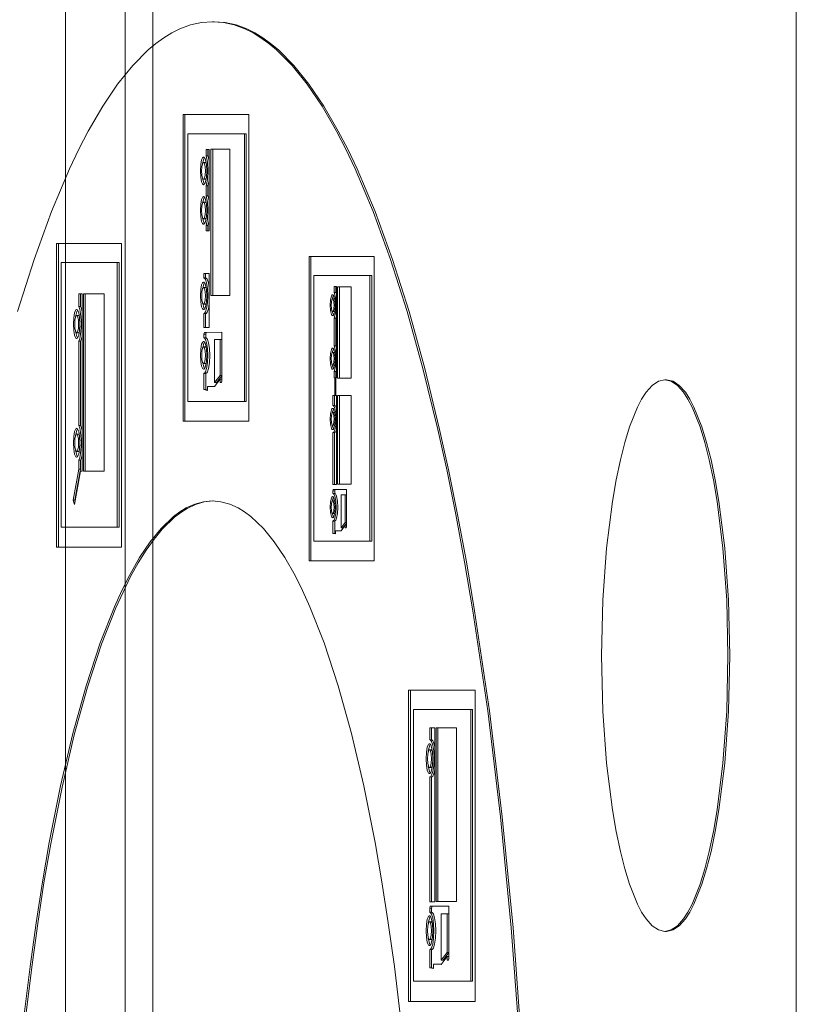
# Model space of a CAD drawing. Header units: millimetres. Extents: x 11681 to 15516, y 25095 to 29743.
# Tile 58 of 96: x 12890 to 12894, y 27878 to 27883. Entities that reach past the tile are written whole.
import ezdxf

# ---------------------------------------------------------------- set-up
doc = ezdxf.new("R2010")
doc.units = ezdxf.units.MM
doc.layers.add('00 - nowa technologia myjni_Nr_pióra__95', color=7, linetype='Continuous', lineweight=20, true_color=0x7c7c7c)
doc.layers.add('XREF', color=8, linetype='Continuous', lineweight=9)

# ---------------------------------------------------------------- blocks, each defined once
blk = doc.blocks.new('parter 2025.10.15')
at = {"layer": '00 - nowa technologia myjni_Nr_pióra__95', "color": 8, "linetype": 'Continuous', "lineweight": 5}
for p, q in [((607.8072, 2542.286), (607.8072, 2467.2695)), ((608.1322, 2542.286), (608.1322, 2467.2695)), ((608.2822, 2542.286), (608.2822, 2467.2695)), ((611.7822, 2542.286), (611.7822, 2467.2695)), ((608.6163, 2492.3738), (608.6065, 2492.3738)), ((608.8043, 2491.8694), (608.4471, 2491.8694)), ((608.4471, 2491.8694), (608.4471, 2490.2004)), ((608.4569, 2491.8694), (608.4569, 2490.2004)), ((608.8043, 2490.2004), (608.8043, 2491.8694)), ((608.4733, 2491.7647), (608.4733, 2490.3087)), ((608.7806, 2491.7647), (608.4733, 2491.7647)), ((608.7904, 2491.7647), (608.7806, 2491.7647)), ((608.7806, 2490.3087), (608.7806, 2491.7647)), ((608.7904, 2490.3087), (608.7904, 2491.7647)), ((608.5818, 2491.6786), (608.5721, 2491.6786)), ((608.5896, 2491.6786), (608.5721, 2491.6786)), ((608.5721, 2491.6786), (608.5721, 2491.6435)), ((608.5896, 2491.6786), (608.5818, 2491.6786)), ((608.5818, 2491.6786), (608.5818, 2491.6435)), ((608.5896, 2491.2361), (608.5896, 2491.6786)), ((608.7018, 2491.6811), (608.5983, 2491.6811)), ((608.5983, 2491.6811), (608.5983, 2490.8846)), ((608.6081, 2491.6811), (608.6081, 2490.8846)), ((608.7018, 2490.8846), (608.7018, 2491.6811)), ((608.5818, 2491.6435), (608.5721, 2491.6435)), ((608.5681, 2491.6072), (608.5585, 2491.6072)), ((608.5681, 2491.5175), (608.5585, 2491.5175)), ((608.5818, 2491.4818), (608.5721, 2491.4818)), ((608.5721, 2491.4818), (608.5721, 2491.4272)), ((608.5818, 2491.4818), (608.5818, 2491.4272)), ((608.5818, 2491.4272), (608.5721, 2491.4272)), ((608.5681, 2491.3921), (608.5585, 2491.3921)), ((608.5681, 2491.302), (608.5585, 2491.302)), ((608.5818, 2491.2654), (608.5721, 2491.2654)), ((608.5721, 2491.2654), (608.5721, 2491.2361)), ((608.5818, 2491.2654), (608.5818, 2491.2361)), ((608.5721, 2491.2361), (608.5896, 2491.2361)), ((608.1125, 2491.1681), (607.7589, 2491.1681)), ((607.7589, 2491.1681), (607.7589, 2489.5162)), ((607.7687, 2491.1681), (607.7687, 2489.5162)), ((608.1125, 2489.5162), (608.1125, 2491.1681)), ((609.4865, 2491.0961), (609.1324, 2491.0961)), ((609.1324, 2491.0961), (609.1324, 2489.4405)), ((609.1421, 2491.0961), (609.1421, 2489.4405)), ((609.4865, 2489.4405), (609.4865, 2491.0961)), ((607.7849, 2491.0646), (607.7849, 2489.6236)), ((608.089, 2491.0646), (607.7849, 2491.0646)), ((608.0987, 2491.0646), (608.089, 2491.0646)), ((608.089, 2489.6236), (608.089, 2491.0646)), ((608.0987, 2489.6236), (608.0987, 2491.0646)), ((608.5896, 2491.0042), (608.5603, 2491.0039)), ((608.5699, 2491.0039), (608.5603, 2491.0039)), ((608.5603, 2491.0039), (608.5603, 2490.9798)), ((608.5896, 2491.0042), (608.5699, 2491.0039)), ((608.5699, 2491.0039), (608.5699, 2490.9798)), ((608.5896, 2490.7103), (608.5896, 2491.0042)), ((609.1585, 2490.9926), (609.1585, 2489.5482)), ((609.4632, 2490.9926), (609.1585, 2490.9926)), ((609.4729, 2490.9926), (609.4632, 2490.9926)), ((609.4632, 2489.5482), (609.4632, 2490.9926)), ((609.4729, 2489.5482), (609.4729, 2490.9926)), ((608.5684, 2490.9279), (608.5586, 2490.9279)), ((608.5699, 2490.9798), (608.5603, 2490.9798)), ((609.2779, 2490.9328), (609.2682, 2490.9328)), ((609.2819, 2490.9328), (609.2682, 2490.9328)), ((609.2682, 2490.9328), (609.2682, 2490.9007)), ((609.2819, 2490.9328), (609.2779, 2490.9328)), ((609.2779, 2490.9328), (609.2779, 2490.9007)), ((609.2819, 2490.4369), (609.2819, 2490.9328)), ((609.3612, 2490.9322), (609.2874, 2490.9322)), ((609.2874, 2490.9322), (609.2874, 2490.4347)), ((609.2972, 2490.9322), (609.2972, 2490.4347)), ((609.3612, 2490.4347), (609.3612, 2490.9322)), ((607.8982, 2490.8931), (607.8795, 2490.8931)), ((607.8795, 2490.8931), (607.8795, 2490.8238)), ((607.8891, 2490.8931), (607.8891, 2490.8238)), ((607.8982, 2489.9288), (607.8982, 2490.8931)), ((608.018, 2490.8937), (607.9054, 2490.8937)), ((607.9054, 2490.8937), (607.9054, 2489.9288)), ((607.9152, 2490.8937), (607.9152, 2489.9288)), ((608.018, 2489.9288), (608.018, 2490.8937)), ((608.5983, 2490.8846), (608.7018, 2490.8846)), ((609.2779, 2490.9007), (609.2682, 2490.9007)), ((607.8891, 2490.8238), (607.8795, 2490.8238)), ((608.5684, 2490.8376), (608.5586, 2490.8376)), ((609.2701, 2490.8659), (609.2604, 2490.8659)), ((609.2701, 2490.8659), (609.2709, 2490.8656)), ((607.8781, 2490.7765), (607.8683, 2490.7765)), ((608.5699, 2490.7863), (608.5603, 2490.7863)), ((608.5603, 2490.7863), (608.5603, 2490.7103)), ((608.5699, 2490.7863), (608.5699, 2490.7103)), ((609.2701, 2490.797), (609.2604, 2490.797)), ((609.2709, 2490.7973), (609.2701, 2490.797)), ((609.2779, 2490.7613), (609.2682, 2490.7613)), ((609.2682, 2490.7613), (609.2682, 2490.6099)), ((609.2779, 2490.7613), (609.2779, 2490.6099)), ((607.8781, 2490.6822), (607.8683, 2490.6822)), ((608.5603, 2490.7103), (608.5896, 2490.7103)), ((608.5608, 2490.6743), (608.5629, 2490.6838)), ((608.5704, 2490.6743), (608.5608, 2490.6743)), ((608.5608, 2490.6539), (608.5608, 2490.6743)), ((608.5629, 2490.6838), (608.6578, 2490.6847)), ((608.5725, 2490.6838), (608.5629, 2490.6838)), ((608.5704, 2490.6743), (608.5725, 2490.6838)), ((608.5704, 2490.6539), (608.5704, 2490.6743)), ((608.5725, 2490.6838), (608.6578, 2490.6847)), ((608.6578, 2490.6847), (608.6578, 2490.4195)), ((607.8891, 2490.6355), (607.8795, 2490.6355)), ((607.8795, 2490.6355), (607.8795, 2490.5986)), ((607.8891, 2490.6355), (607.8891, 2490.5986)), ((608.5704, 2490.6539), (608.5608, 2490.6539)), ((608.6187, 2490.4103), (608.6187, 2490.645)), ((608.6187, 2490.645), (608.6487, 2490.645)), ((608.6584, 2490.645), (608.6487, 2490.645)), ((608.6487, 2490.645), (608.6487, 2490.4485)), ((609.2779, 2490.6099), (609.2682, 2490.6099)), ((607.8795, 2490.5986), (607.8795, 2490.4103)), ((607.8891, 2490.5986), (607.8891, 2490.4103)), ((608.5684, 2490.6044), (608.5586, 2490.6044)), ((609.2701, 2490.5751), (609.2604, 2490.5751)), ((609.2701, 2490.5751), (609.2709, 2490.5751)), ((608.5684, 2490.5147), (608.5586, 2490.5147)), ((609.2701, 2490.5061), (609.2604, 2490.5061)), ((609.2709, 2490.5065), (609.2701, 2490.5061)), ((608.5704, 2490.461), (608.5608, 2490.461)), ((608.5608, 2490.3725), (608.5608, 2490.461)), ((608.5704, 2490.3725), (608.5704, 2490.461)), ((608.6487, 2490.4485), (608.6187, 2490.4103)), ((608.6578, 2490.4476), (608.6284, 2490.4103)), ((608.6584, 2490.4485), (608.6487, 2490.4485)), ((609.2779, 2490.4704), (609.2682, 2490.4704)), ((609.2682, 2490.4704), (609.2682, 2490.4369)), ((609.2779, 2490.4704), (609.2779, 2490.4369)), ((607.8795, 2490.4103), (607.8795, 2490.1772)), ((607.8891, 2490.4103), (607.8891, 2490.1772)), ((608.6487, 2490.4292), (608.6187, 2490.389)), ((608.6284, 2490.4103), (608.6187, 2490.4103)), ((608.6584, 2490.4292), (608.6487, 2490.4292)), ((608.6487, 2490.4103), (608.6487, 2490.4292)), ((608.6557, 2490.4103), (608.6487, 2490.4103)), ((608.6578, 2490.4195), (608.6557, 2490.4103)), ((609.2682, 2490.4369), (609.2717, 2490.4369)), ((609.2781, 2490.4369), (609.2717, 2490.4369)), ((609.2717, 2490.4369), (609.2717, 2490.3401)), ((609.2781, 2490.3404), (609.2781, 2490.4369)), ((609.2781, 2490.4369), (609.2819, 2490.4369)), ((609.2874, 2490.4347), (609.3612, 2490.4347)), ((611.0766, 2490.425), (611.067, 2490.425)), ((608.5704, 2490.3725), (608.5608, 2490.3725)), ((608.5795, 2490.3676), (608.5608, 2490.3725)), ((608.5795, 2490.37), (608.5704, 2490.3725)), ((608.5893, 2490.3896), (608.5795, 2490.3896)), ((608.5795, 2490.3896), (608.5795, 2490.3676)), ((608.6187, 2490.389), (608.5795, 2490.3896)), ((608.6187, 2490.3893), (608.5893, 2490.3896)), ((609.2717, 2490.3401), (609.2618, 2490.3401)), ((609.2715, 2490.3401), (609.2618, 2490.3401)), ((609.2618, 2490.3401), (609.2618, 2490.2855)), ((609.2814, 2490.3401), (609.2715, 2490.3401)), ((609.2715, 2490.3401), (609.2715, 2490.2855)), ((609.2814, 2490.3401), (609.2717, 2490.3401)), ((609.2822, 2490.3404), (609.2781, 2490.3404)), ((609.2822, 2490.3404), (609.2781, 2490.3404)), ((609.2822, 2489.8567), (609.2822, 2490.3404)), ((609.3619, 2490.3407), (609.2875, 2490.3407)), ((609.2875, 2490.3407), (609.2875, 2489.858)), ((609.2972, 2490.3407), (609.2972, 2489.858)), ((609.3619, 2489.858), (609.3619, 2490.3407)), ((608.4733, 2490.3087), (608.7806, 2490.3087)), ((608.7904, 2490.3087), (608.7806, 2490.3087)), ((609.2715, 2490.2855), (609.2618, 2490.2855)), ((609.2703, 2490.2471), (609.2605, 2490.2471)), ((609.2703, 2490.2471), (609.2711, 2490.2467)), ((607.8891, 2490.1772), (607.8795, 2490.1772)), ((608.4471, 2490.2004), (608.8043, 2490.2004)), ((609.2703, 2490.1784), (609.2605, 2490.1784)), ((609.2711, 2490.1784), (609.2703, 2490.1784)), ((607.8781, 2490.1302), (607.8683, 2490.1302)), ((609.2715, 2490.1387), (609.2618, 2490.1387)), ((609.2618, 2490.1387), (609.2618, 2489.8567)), ((609.2715, 2490.1387), (609.2715, 2489.8567)), ((607.8781, 2490.0362), (607.8683, 2490.0362)), ((607.8891, 2489.9892), (607.8795, 2489.9892)), ((607.8795, 2489.9892), (607.8795, 2489.9391)), ((607.8891, 2489.9892), (607.8891, 2489.9391)), ((607.8795, 2489.9391), (607.8496, 2489.7707)), ((607.8566, 2489.7475), (607.8888, 2489.9288)), ((607.8891, 2489.9391), (607.8593, 2489.7707)), ((607.8891, 2489.9391), (607.8795, 2489.9391)), ((607.8984, 2489.9288), (607.8888, 2489.9288)), ((607.8888, 2489.9288), (607.8982, 2489.9288)), ((607.9054, 2489.9288), (608.018, 2489.9288)), ((609.2618, 2489.8567), (609.2822, 2489.8567)), ((609.2875, 2489.858), (609.3619, 2489.858)), ((609.2621, 2489.8219), (609.2637, 2489.8287)), ((609.2718, 2489.8219), (609.2621, 2489.8219)), ((609.2621, 2489.8079), (609.2621, 2489.8219)), ((609.2718, 2489.8079), (609.2621, 2489.8079)), ((609.2637, 2489.8287), (609.3364, 2489.8299)), ((609.2735, 2489.8287), (609.2637, 2489.8287)), ((609.2718, 2489.8219), (609.2735, 2489.8287)), ((609.2718, 2489.8079), (609.2718, 2489.8219)), ((609.2735, 2489.8287), (609.3364, 2489.8296)), ((609.3364, 2489.8299), (609.3364, 2489.6269)), ((607.8593, 2489.7707), (607.8496, 2489.7707)), ((607.8496, 2489.7707), (607.8566, 2489.7475)), ((607.8593, 2489.7707), (607.8602, 2489.7682)), ((609.2703, 2489.767), (609.2605, 2489.767)), ((609.2703, 2489.767), (609.2711, 2489.7667)), ((609.3065, 2489.6199), (609.3065, 2489.7994)), ((609.3065, 2489.7994), (609.3294, 2489.7994)), ((609.3364, 2489.7994), (609.3294, 2489.7994)), ((609.3294, 2489.7994), (609.3294, 2489.6489)), ((609.2703, 2489.698), (609.2605, 2489.698)), ((609.2711, 2489.6983), (609.2703, 2489.698)), ((609.2718, 2489.6575), (609.2621, 2489.6575)), ((609.2621, 2489.5906), (609.2621, 2489.6575)), ((609.2718, 2489.5906), (609.2718, 2489.6575)), ((609.3294, 2489.6489), (609.3065, 2489.6199)), ((609.3364, 2489.6455), (609.3162, 2489.6199)), ((609.3364, 2489.6489), (609.3294, 2489.6489)), ((607.7849, 2489.6236), (608.089, 2489.6236)), ((608.0987, 2489.6236), (608.089, 2489.6236)), ((609.2718, 2489.5906), (609.2621, 2489.5906)), ((609.2766, 2489.5873), (609.2621, 2489.5906)), ((609.2766, 2489.5894), (609.2718, 2489.5906)), ((609.2863, 2489.604), (609.2766, 2489.604)), ((609.2766, 2489.604), (609.2766, 2489.5873)), ((609.3065, 2489.6037), (609.2766, 2489.604)), ((609.3066, 2489.6037), (609.2863, 2489.604)), ((609.3294, 2489.6343), (609.3065, 2489.6037)), ((609.3162, 2489.6199), (609.3065, 2489.6199)), ((609.3364, 2489.6343), (609.3294, 2489.6343)), ((609.3294, 2489.6199), (609.3294, 2489.6343)), ((609.3347, 2489.6199), (609.3294, 2489.6199)), ((609.3364, 2489.6269), (609.3347, 2489.6199)), ((609.1585, 2489.5482), (609.4632, 2489.5482)), ((609.4729, 2489.5482), (609.4632, 2489.5482)), ((607.7589, 2489.5162), (608.1125, 2489.5162)), ((609.1324, 2489.4405), (609.4865, 2489.4405)), ((610.0357, 2488.738), (609.6734, 2488.738)), ((609.6734, 2488.738), (609.6734, 2487.0448)), ((609.6832, 2488.738), (609.6832, 2487.0448)), ((610.0357, 2487.0448), (610.0357, 2488.738)), ((609.7, 2488.6318), (609.7, 2487.1547)), ((610.0117, 2488.6318), (609.7, 2488.6318)), ((610.0215, 2488.6318), (610.0117, 2488.6318)), ((610.0117, 2487.1547), (610.0117, 2488.6318)), ((610.0215, 2487.1547), (610.0215, 2488.6318)), ((609.8166, 2488.5332), (609.7888, 2488.5329)), ((609.7986, 2488.5329), (609.7888, 2488.5329)), ((609.7888, 2488.5329), (609.7888, 2488.4673)), ((609.8166, 2488.5332), (609.7986, 2488.5329)), ((609.7986, 2488.5329), (609.7986, 2488.4673)), ((609.8166, 2487.5868), (609.8166, 2488.5332)), ((609.9336, 2488.5335), (609.8236, 2488.5335)), ((609.8236, 2488.5335), (609.8236, 2487.5887)), ((609.8333, 2488.5335), (609.8333, 2487.5887)), ((609.9336, 2487.5887), (609.9336, 2488.5335)), ((609.7986, 2488.4673), (609.7888, 2488.4673)), ((609.7967, 2488.4132), (609.787, 2488.4132)), ((609.7967, 2488.3165), (609.787, 2488.3165)), ((609.7986, 2488.2652), (609.7888, 2488.2652)), ((609.7888, 2488.2652), (609.7888, 2487.5868)), ((609.7986, 2488.2652), (609.7986, 2487.5868)), ((609.7888, 2487.5868), (609.8166, 2487.5868)), ((609.7893, 2487.552), (609.7915, 2487.5618)), ((609.7915, 2487.5618), (609.8933, 2487.563)), ((609.8013, 2487.5618), (609.7915, 2487.5618)), ((609.799, 2487.552), (609.8013, 2487.5618)), ((609.8013, 2487.5618), (609.8933, 2487.563)), ((609.8236, 2487.5887), (609.9336, 2487.5887)), ((609.8933, 2487.563), (609.8933, 2487.2786)), ((609.799, 2487.552), (609.7893, 2487.552)), ((609.7893, 2487.5295), (609.7893, 2487.552)), ((609.799, 2487.5295), (609.7893, 2487.5295)), ((609.799, 2487.5295), (609.799, 2487.552)), ((609.8514, 2487.2688), (609.8514, 2487.5206)), ((609.8514, 2487.5206), (609.8836, 2487.5206)), ((609.8933, 2487.5206), (609.8836, 2487.5206)), ((609.8836, 2487.5206), (609.8836, 2487.3097)), ((609.8933, 2487.5206), (609.8933, 2487.3097)), ((609.7967, 2487.477), (609.787, 2487.477)), ((611.0766, 2487.4251), (611.067, 2487.4251)), ((609.7967, 2487.3805), (609.787, 2487.3805)), ((609.799, 2487.3259), (609.7893, 2487.3259)), ((609.7893, 2487.2279), (609.7893, 2487.3259)), ((609.799, 2487.2279), (609.799, 2487.3259)), ((609.8836, 2487.3097), (609.8514, 2487.2688)), ((609.8836, 2487.2893), (609.8514, 2487.2456)), ((609.8933, 2487.3097), (609.8611, 2487.2688)), ((609.8933, 2487.3097), (609.8836, 2487.3097)), ((609.8933, 2487.2893), (609.8836, 2487.2893)), ((609.8836, 2487.2688), (609.8836, 2487.2893)), ((609.8933, 2487.2786), (609.8933, 2487.2893)), ((609.8192, 2487.2463), (609.8095, 2487.2463)), ((609.8095, 2487.2463), (609.8095, 2487.2231)), ((609.8514, 2487.2456), (609.8095, 2487.2463)), ((609.8515, 2487.2463), (609.8192, 2487.2463)), ((609.8611, 2487.2688), (609.8514, 2487.2688)), ((609.891, 2487.2688), (609.8836, 2487.2688)), ((609.8933, 2487.2786), (609.891, 2487.2688)), ((609.799, 2487.2279), (609.7893, 2487.2279)), ((609.8095, 2487.2231), (609.7893, 2487.2279)), ((609.8095, 2487.2255), (609.799, 2487.2279)), ((609.7, 2487.1547), (610.0117, 2487.1547)), ((610.0215, 2487.1547), (610.0117, 2487.1547)), ((609.6734, 2487.0448), (610.0357, 2487.0448))]:
    blk.add_line(p, q, dxfattribs=at)
for points in [[(608.6065, 2492.3738), (608.547, 2492.3695), (608.488, 2492.3567), (608.4294, 2492.3348), (608.3859, 2492.3134), (608.3426, 2492.2868), (608.2998, 2492.256), (608.2573, 2492.2203), (608.1733, 2492.1358), (608.0911, 2492.0339), (608.0105, 2491.9145), (607.9318, 2491.779), (607.8804, 2491.6799), (607.8299, 2491.5733), (607.7316, 2491.3405), (607.6373, 2491.0811), (607.5473, 2490.7967)], [(610.2786, 2486.8166), (610.2319, 2487.4452), (610.1735, 2488.0489), (610.1037, 2488.6244), (610.0232, 2489.1695), (609.9782, 2489.4356), (609.9304, 2489.6925), (609.8826, 2489.9288), (609.8326, 2490.1564), (609.7517, 2490.4878), (609.6661, 2490.7967), (609.5759, 2491.0811), (609.4816, 2491.3405), (609.3834, 2491.5733), (609.3329, 2491.6799), (609.2814, 2491.779), (609.2027, 2491.9145), (609.1221, 2492.0339), (609.0399, 2492.1358), (608.956, 2492.2203), (608.9135, 2492.256), (608.8707, 2492.2868), (608.8275, 2492.3134), (608.7838, 2492.3348), (608.7253, 2492.3567), (608.6662, 2492.3695), (608.6065, 2492.3738)], [(610.2884, 2486.8166), (610.2417, 2487.4452), (610.1832, 2488.0489), (610.1135, 2488.6244), (610.0329, 2489.1695), (609.9879, 2489.4356), (609.9402, 2489.6925), (609.8924, 2489.9288), (609.8424, 2490.1564), (609.7615, 2490.4878), (609.6759, 2490.7967), (609.5857, 2491.0811), (609.4914, 2491.3405), (609.3931, 2491.5733), (609.3426, 2491.6799), (609.2912, 2491.779), (609.2125, 2491.9145), (609.1319, 2492.0339), (609.0497, 2492.1358), (608.9657, 2492.2203), (608.9233, 2492.256), (608.8804, 2492.2868), (608.8371, 2492.3134), (608.7936, 2492.3348), (608.735, 2492.3567), (608.676, 2492.3695), (608.6163, 2492.3738)], [(608.5411, 2491.5627), (608.5431, 2491.5962), (608.5479, 2491.6222), (608.5522, 2491.6325), (608.5547, 2491.6359), (608.5571, 2491.6374), (608.5585, 2491.6377)], [(608.5534, 2491.602), (608.5594, 2491.6274), (608.5634, 2491.6347)], [(608.5585, 2491.6377), (608.5597, 2491.6374), (608.5623, 2491.6359), (608.5646, 2491.6325), (608.5689, 2491.6222), (608.5739, 2491.5962), (608.5757, 2491.5627)], [(608.5721, 2491.6435), (608.5794, 2491.6091), (608.5821, 2491.5627)], [(608.5481, 2491.5627), (608.5495, 2491.5852), (608.5531, 2491.6011), (608.5554, 2491.6054), (608.5565, 2491.6066), (608.5577, 2491.6072)], [(608.5585, 2491.6072), (608.5603, 2491.6066), (608.5614, 2491.6054), (608.5637, 2491.6011), (608.5673, 2491.5852), (608.5687, 2491.5627)], [(608.5681, 2491.6072), (608.5699, 2491.6066), (608.571, 2491.606), (608.573, 2491.602)], [(608.5585, 2491.4873), (608.5571, 2491.4876), (608.5547, 2491.4894), (608.5522, 2491.4925), (608.5479, 2491.5028), (608.5431, 2491.5285), (608.5411, 2491.5627)], [(608.5585, 2491.5175), (608.5565, 2491.5181), (608.5554, 2491.5193), (608.5531, 2491.5236), (608.5495, 2491.5398), (608.5481, 2491.5627)], [(608.5634, 2491.4903), (608.5594, 2491.4977), (608.5534, 2491.523)], [(608.5757, 2491.5627), (608.5739, 2491.5285), (608.5689, 2491.5028), (608.5646, 2491.4925), (608.5623, 2491.4894), (608.5597, 2491.4876), (608.5585, 2491.4873)], [(608.5687, 2491.5627), (608.5673, 2491.5398), (608.5637, 2491.5236), (608.5614, 2491.5193), (608.5603, 2491.5181), (608.5591, 2491.5175)], [(608.573, 2491.523), (608.571, 2491.5193), (608.5699, 2491.5181), (608.5681, 2491.5175)], [(608.5821, 2491.5627), (608.5794, 2491.516), (608.5721, 2491.4818)], [(608.5411, 2491.3472), (608.5431, 2491.3811), (608.5479, 2491.4067), (608.5522, 2491.4174), (608.5547, 2491.4205), (608.5571, 2491.422), (608.5585, 2491.4223)], [(608.5534, 2491.3869), (608.5594, 2491.4119), (608.5634, 2491.4192)], [(608.5585, 2491.4223), (608.5597, 2491.422), (608.5623, 2491.4205), (608.5646, 2491.4174), (608.5689, 2491.4067), (608.5739, 2491.3811), (608.5757, 2491.3472)], [(608.5721, 2491.4272), (608.5794, 2491.393), (608.5821, 2491.3463)], [(608.5481, 2491.3472), (608.5495, 2491.3698), (608.5531, 2491.386), (608.5554, 2491.3902), (608.5565, 2491.3912), (608.5577, 2491.3918)], [(608.5585, 2491.3921), (608.5603, 2491.3912), (608.5614, 2491.3902), (608.5637, 2491.386), (608.5673, 2491.3698), (608.5687, 2491.3472)], [(608.5681, 2491.3921), (608.5699, 2491.3918), (608.571, 2491.3905), (608.573, 2491.3869)], [(608.5585, 2491.2721), (608.5571, 2491.2721), (608.5547, 2491.274), (608.5522, 2491.277), (608.5479, 2491.2874), (608.5431, 2491.3136), (608.5411, 2491.3472)], [(608.5585, 2491.302), (608.5565, 2491.303), (608.5554, 2491.3039), (608.5531, 2491.3081), (608.5495, 2491.3243), (608.5481, 2491.3472)], [(608.5634, 2491.2749), (608.5594, 2491.2825), (608.5534, 2491.3075)], [(608.5757, 2491.3472), (608.5739, 2491.3136), (608.5689, 2491.2874), (608.5646, 2491.277), (608.5623, 2491.274), (608.5597, 2491.2721), (608.5585, 2491.2721)], [(608.5687, 2491.3472), (608.5673, 2491.3243), (608.5637, 2491.3081), (608.5614, 2491.3039), (608.5603, 2491.303), (608.5591, 2491.3023)], [(608.573, 2491.3075), (608.571, 2491.3039), (608.5699, 2491.303), (608.5681, 2491.302)], [(608.5821, 2491.3463), (608.5794, 2491.2996), (608.5721, 2491.2654)], [(608.5414, 2490.8827), (608.5432, 2490.9166), (608.5481, 2490.9425), (608.5524, 2490.9529), (608.5548, 2490.956), (608.5574, 2490.9578), (608.5586, 2490.9578)], [(608.5483, 2490.8827), (608.5498, 2490.9053), (608.5534, 2490.9218), (608.5556, 2490.9258), (608.5568, 2490.927), (608.558, 2490.9279)], [(608.5537, 2490.9224), (608.5597, 2490.9474), (608.5635, 2490.9548)], [(608.5586, 2490.9578), (608.56, 2490.9578), (608.5624, 2490.956), (608.5649, 2490.9529), (608.5692, 2490.9425), (608.574, 2490.9166), (608.5759, 2490.8827)], [(608.5586, 2490.9279), (608.5605, 2490.927), (608.5617, 2490.9258), (608.5638, 2490.9218), (608.5675, 2490.9053), (608.569, 2490.8827)], [(608.5603, 2490.9798), (608.5621, 2490.9792), (608.5658, 2490.9761), (608.5693, 2490.9709), (608.5753, 2490.9529), (608.5803, 2490.9218), (608.5821, 2490.883)], [(608.5684, 2490.9279), (608.5701, 2490.9273), (608.5711, 2490.9261), (608.5733, 2490.9224)], [(608.5699, 2490.9798), (608.5728, 2490.9789), (608.5747, 2490.9773), (608.578, 2490.9725), (608.5847, 2490.9541), (608.5896, 2490.9264)], [(608.5586, 2490.8077), (608.5574, 2490.8077), (608.5548, 2490.8095), (608.5524, 2490.8125), (608.5481, 2490.8229), (608.5432, 2490.8492), (608.5414, 2490.8827)], [(608.5586, 2490.8376), (608.5568, 2490.8385), (608.5556, 2490.84), (608.5534, 2490.844), (608.5498, 2490.8601), (608.5483, 2490.8827)], [(608.5759, 2490.8827), (608.574, 2490.8492), (608.5692, 2490.8229), (608.5649, 2490.8125), (608.5624, 2490.8095), (608.56, 2490.8077), (608.5586, 2490.8077)], [(608.569, 2490.8827), (608.5675, 2490.8601), (608.5638, 2490.844), (608.5617, 2490.84), (608.5605, 2490.8385), (608.5592, 2490.8379)], [(608.5821, 2490.883), (608.5803, 2490.8443), (608.5753, 2490.8132), (608.5693, 2490.7955), (608.5658, 2490.79), (608.5621, 2490.7869), (608.5603, 2490.7863)], [(609.2473, 2490.8315), (609.2489, 2490.8605), (609.2538, 2490.8812), (609.2566, 2490.8864), (609.2581, 2490.8882), (609.2596, 2490.8888)], [(609.2604, 2490.8888), (609.2627, 2490.8882), (609.2642, 2490.8864), (609.2671, 2490.8812), (609.2718, 2490.8605), (609.2737, 2490.8315)], [(609.2682, 2490.9007), (609.2759, 2490.8736), (609.279, 2490.8309)], [(607.8795, 2490.8238), (607.8854, 2490.8089), (607.89, 2490.7869), (607.8941, 2490.7295)], [(608.5635, 2490.8107), (608.5597, 2490.818), (608.5537, 2490.8431)], [(608.5733, 2490.8431), (608.5711, 2490.8394), (608.5701, 2490.8385), (608.5684, 2490.8376)], [(608.5896, 2490.84), (608.5847, 2490.8122), (608.578, 2490.7936), (608.5747, 2490.7887), (608.5728, 2490.7872), (608.5699, 2490.7863)], [(609.2604, 2490.7741), (609.2581, 2490.775), (609.2566, 2490.7765), (609.2538, 2490.782), (609.2489, 2490.8025), (609.2473, 2490.8315)], [(609.2524, 2490.8315), (609.2535, 2490.8489), (609.2564, 2490.8614), (609.2581, 2490.8644), (609.259, 2490.8653), (609.2604, 2490.8659)], [(609.2604, 2490.797), (609.259, 2490.7976), (609.2581, 2490.7985), (609.2564, 2490.8016), (609.2535, 2490.8144), (609.2524, 2490.8315)], [(609.2604, 2490.8659), (609.2618, 2490.8653), (609.2627, 2490.8644), (609.2643, 2490.8614), (609.2672, 2490.8489), (609.2683, 2490.8315)], [(609.2683, 2490.8315), (609.2672, 2490.8144), (609.2643, 2490.8016), (609.2627, 2490.7985), (609.2618, 2490.7976), (609.2604, 2490.797)], [(609.2737, 2490.8315), (609.2718, 2490.8025), (609.2671, 2490.782), (609.2642, 2490.7765), (609.2627, 2490.775), (609.2611, 2490.7741)], [(609.279, 2490.8309), (609.2759, 2490.7887), (609.2682, 2490.7613)], [(607.8503, 2490.7292), (607.8521, 2490.7637), (607.8572, 2490.7906), (607.8618, 2490.8022), (607.8644, 2490.8058), (607.8669, 2490.8077), (607.8683, 2490.8077)], [(607.8576, 2490.7292), (607.859, 2490.7527), (607.863, 2490.7698), (607.8653, 2490.7741), (607.8665, 2490.7756), (607.8677, 2490.7759)], [(607.8625, 2490.7686), (607.8689, 2490.7967), (607.8732, 2490.8049)], [(607.8683, 2490.8077), (607.8698, 2490.8077), (607.8724, 2490.8058), (607.875, 2490.8022), (607.8796, 2490.7906), (607.8845, 2490.7637), (607.8865, 2490.7292)], [(607.8683, 2490.7765), (607.8703, 2490.7756), (607.8715, 2490.7741), (607.8738, 2490.7698), (607.8778, 2490.7527), (607.8792, 2490.7292)], [(607.8781, 2490.7765), (607.8802, 2490.7753), (607.8814, 2490.7738), (607.8839, 2490.7689)], [(607.8683, 2490.6508), (607.8669, 2490.6508), (607.8644, 2490.6526), (607.8618, 2490.6563), (607.8572, 2490.6679), (607.8521, 2490.6947), (607.8503, 2490.7292)], [(607.8683, 2490.6822), (607.8665, 2490.6831), (607.8653, 2490.6844), (607.863, 2490.6886), (607.859, 2490.7054), (607.8576, 2490.7292)], [(607.8865, 2490.7292), (607.8845, 2490.6947), (607.8796, 2490.6679), (607.875, 2490.6563), (607.8724, 2490.6526), (607.8698, 2490.6508), (607.8683, 2490.6508)], [(607.8792, 2490.7292), (607.8778, 2490.7054), (607.8738, 2490.6886), (607.8715, 2490.6844), (607.8703, 2490.6831), (607.8691, 2490.6825)], [(607.8941, 2490.7295), (607.89, 2490.6725), (607.8854, 2490.6508), (607.8795, 2490.6355)], [(607.8732, 2490.6535), (607.8689, 2490.6615), (607.8625, 2490.6896)], [(607.8839, 2490.6896), (607.8814, 2490.6844), (607.8802, 2490.6831), (607.8789, 2490.6825)], [(608.5414, 2490.5596), (608.5432, 2490.5934), (608.5481, 2490.6194), (608.5524, 2490.6294), (608.5548, 2490.6328), (608.5574, 2490.6343), (608.5586, 2490.6349)], [(608.5537, 2490.5992), (608.5597, 2490.6246), (608.5635, 2490.6316)], [(608.5586, 2490.6349), (608.56, 2490.6343), (608.5624, 2490.6328), (608.5649, 2490.6294), (608.5692, 2490.6194), (608.574, 2490.5934), (608.5759, 2490.5596)], [(608.5821, 2490.5574), (608.5803, 2490.5962), (608.5753, 2490.6276), (608.5695, 2490.6447), (608.5661, 2490.6502), (608.5626, 2490.6535), (608.5608, 2490.6539)], [(608.5919, 2490.5574), (608.5901, 2490.5962), (608.585, 2490.6276), (608.5792, 2490.6447), (608.5759, 2490.6502), (608.5724, 2490.6535), (608.5704, 2490.6539)], [(609.2682, 2490.6099), (609.2759, 2490.5827), (609.279, 2490.5403)], [(608.5586, 2490.4842), (608.5574, 2490.4845), (608.5548, 2490.4863), (608.5524, 2490.4894), (608.5481, 2490.4997), (608.5432, 2490.5257), (608.5414, 2490.5596)], [(608.5483, 2490.5596), (608.5498, 2490.5821), (608.5534, 2490.5983), (608.5556, 2490.6026), (608.5568, 2490.6038), (608.558, 2490.6044)], [(608.5586, 2490.5147), (608.5568, 2490.5153), (608.5556, 2490.5165), (608.5534, 2490.5208), (608.5498, 2490.5367), (608.5483, 2490.5596)], [(608.5586, 2490.6044), (608.5605, 2490.6038), (608.5617, 2490.6026), (608.5638, 2490.5983), (608.5675, 2490.5821), (608.569, 2490.5596)], [(608.5759, 2490.5596), (608.574, 2490.5257), (608.5692, 2490.4997), (608.5649, 2490.4894), (608.5624, 2490.4863), (608.56, 2490.4845), (608.5586, 2490.4842)], [(608.569, 2490.5596), (608.5675, 2490.5367), (608.5638, 2490.5208), (608.5617, 2490.5165), (608.5605, 2490.5153), (608.5592, 2490.5147)], [(608.5608, 2490.461), (608.5626, 2490.4616), (608.5661, 2490.4646), (608.5695, 2490.4701), (608.5753, 2490.4875), (608.5803, 2490.5187), (608.5821, 2490.5574)], [(608.5684, 2490.6044), (608.5701, 2490.6038), (608.5711, 2490.6029), (608.5733, 2490.5992)], [(608.5704, 2490.461), (608.5724, 2490.4616), (608.5759, 2490.4646), (608.5792, 2490.4701), (608.585, 2490.4875), (608.5901, 2490.5187), (608.5919, 2490.5574)], [(609.2473, 2490.5409), (609.2489, 2490.5696), (609.2538, 2490.5904), (609.2566, 2490.5959), (609.2581, 2490.5971), (609.2596, 2490.598)], [(609.2524, 2490.5409), (609.2535, 2490.558), (609.2564, 2490.5705), (609.2581, 2490.5736), (609.259, 2490.5745), (609.2599, 2490.5751)], [(609.2604, 2490.5983), (609.2627, 2490.5971), (609.2642, 2490.5959), (609.2671, 2490.5904), (609.2718, 2490.5696), (609.2737, 2490.5409)], [(609.2604, 2490.5751), (609.2618, 2490.5745), (609.2627, 2490.5736), (609.2643, 2490.5705), (609.2672, 2490.558), (609.2683, 2490.5409)], [(608.5635, 2490.4875), (608.5597, 2490.4945), (608.5537, 2490.5199)], [(608.5733, 2490.5199), (608.5711, 2490.5165), (608.5701, 2490.5153), (608.5684, 2490.5147)], [(609.2604, 2490.483), (609.2581, 2490.4842), (609.2566, 2490.4857), (609.2538, 2490.4912), (609.2489, 2490.5116), (609.2473, 2490.5409)], [(609.2604, 2490.5061), (609.259, 2490.5068), (609.2581, 2490.508), (609.2564, 2490.511), (609.2535, 2490.5232), (609.2524, 2490.5409)], [(609.2683, 2490.5409), (609.2672, 2490.5232), (609.2643, 2490.511), (609.2627, 2490.508), (609.2618, 2490.5068), (609.2604, 2490.5061)], [(609.2737, 2490.5409), (609.2718, 2490.5116), (609.2671, 2490.4912), (609.2642, 2490.4857), (609.2627, 2490.4842), (609.2611, 2490.4836)], [(609.279, 2490.5403), (609.2759, 2490.4976), (609.2682, 2490.4704)], [(611.067, 2490.425), (611.0319, 2490.4176), (610.9977, 2490.3948), (610.9648, 2490.3578), (610.941, 2490.3212), (610.9181, 2490.2773), (610.8749, 2490.1692), (610.8491, 2490.085), (610.8253, 2489.9913), (610.8024, 2489.8824), (610.7821, 2489.764), (610.7504, 2489.5091), (610.7304, 2489.2275), (610.7234, 2488.9253)], [(611.4105, 2488.9253), (611.4036, 2489.2275), (611.3835, 2489.5091), (611.3519, 2489.764), (611.3315, 2489.8824), (611.3086, 2489.9913), (611.2848, 2490.085), (611.2591, 2490.1692), (611.2159, 2490.2773), (611.1929, 2490.3212), (611.1691, 2490.3578), (611.1361, 2490.3948), (611.1021, 2490.4176), (611.067, 2490.425)], [(611.4203, 2488.9253), (611.4132, 2489.2275), (611.3933, 2489.5091), (611.3617, 2489.764), (611.3412, 2489.8824), (611.3183, 2489.9913), (611.2945, 2490.085), (611.2687, 2490.1692), (611.2257, 2490.2773), (611.2027, 2490.3212), (611.1789, 2490.3578), (611.1459, 2490.3948), (611.1119, 2490.4176), (611.0766, 2490.425)], [(609.2618, 2490.2855), (609.2631, 2490.2852), (609.2656, 2490.2834), (609.268, 2490.2803), (609.2723, 2490.2702), (609.2772, 2490.2449), (609.279, 2490.212)], [(609.2715, 2490.2855), (609.2729, 2490.2852), (609.2753, 2490.2834), (609.2778, 2490.2803), (609.282, 2490.2699)], [(609.2474, 2490.2126), (609.2491, 2490.2416), (609.254, 2490.2623), (609.2567, 2490.2675), (609.2582, 2490.2693), (609.2598, 2490.2699)], [(609.2526, 2490.2126), (609.2538, 2490.23), (609.2566, 2490.2425), (609.2582, 2490.2455), (609.2592, 2490.2464), (609.2601, 2490.2471)], [(609.2605, 2490.2699), (609.263, 2490.2693), (609.2645, 2490.2675), (609.2672, 2490.2623), (609.272, 2490.2416), (609.2738, 2490.2126)], [(609.2605, 2490.2471), (609.2619, 2490.2464), (609.2628, 2490.2455), (609.2645, 2490.2425), (609.2674, 2490.23), (609.2685, 2490.2126)], [(607.8795, 2490.1772), (607.8854, 2490.1619), (607.89, 2490.1405), (607.8941, 2490.0832)], [(609.2605, 2490.1552), (609.2582, 2490.1558), (609.2567, 2490.1576), (609.254, 2490.1631), (609.2491, 2490.1839), (609.2474, 2490.2126)], [(609.2605, 2490.1784), (609.2592, 2490.179), (609.2582, 2490.1799), (609.2566, 2490.183), (609.2538, 2490.1955), (609.2526, 2490.2126)], [(609.2685, 2490.2126), (609.2674, 2490.1955), (609.2645, 2490.183), (609.2628, 2490.1799), (609.2619, 2490.179), (609.261, 2490.1784)], [(609.2738, 2490.2126), (609.272, 2490.1839), (609.2672, 2490.1631), (609.2645, 2490.1576), (609.263, 2490.1558), (609.2613, 2490.1552)], [(609.279, 2490.212), (609.2772, 2490.179), (609.2723, 2490.154), (609.268, 2490.1436), (609.2656, 2490.1405), (609.2631, 2490.1387), (609.2618, 2490.1387)], [(607.8503, 2490.0832), (607.8521, 2490.118), (607.8572, 2490.1448), (607.8618, 2490.1564), (607.8644, 2490.1598), (607.8669, 2490.1613), (607.8683, 2490.1619)], [(607.8576, 2490.0832), (607.859, 2490.107), (607.863, 2490.1238), (607.8653, 2490.1283), (607.8665, 2490.1296), (607.8677, 2490.1302)], [(607.8625, 2490.1228), (607.8689, 2490.1509), (607.8732, 2490.1589)], [(607.8683, 2490.1619), (607.8698, 2490.1613), (607.8724, 2490.1598), (607.875, 2490.1564), (607.8796, 2490.1448), (607.8845, 2490.118), (607.8865, 2490.0832)], [(607.8683, 2490.1302), (607.8703, 2490.1296), (607.8715, 2490.1283), (607.8738, 2490.1238), (607.8778, 2490.107), (607.8792, 2490.0832)], [(607.8781, 2490.1302), (607.8802, 2490.1296), (607.8814, 2490.1277), (607.8839, 2490.1228)], [(609.282, 2490.1543), (609.2778, 2490.1439), (609.2753, 2490.1405), (609.2729, 2490.1387), (609.2715, 2490.1387)], [(607.8683, 2490.0044), (607.8669, 2490.005), (607.8644, 2490.0069), (607.8618, 2490.0102), (607.8572, 2490.0218), (607.8521, 2490.0484), (607.8503, 2490.0832)], [(607.8683, 2490.0362), (607.8665, 2490.0371), (607.8653, 2490.0383), (607.863, 2490.0429), (607.859, 2490.0594), (607.8576, 2490.0832)], [(607.8865, 2490.0832), (607.8845, 2490.0484), (607.8796, 2490.0218), (607.875, 2490.0102), (607.8724, 2490.0069), (607.8698, 2490.005), (607.8683, 2490.0044)], [(607.8792, 2490.0832), (607.8778, 2490.0594), (607.8738, 2490.0429), (607.8715, 2490.0383), (607.8703, 2490.0371), (607.8691, 2490.0362)], [(607.8941, 2490.0832), (607.89, 2490.0255), (607.8854, 2490.0041), (607.8795, 2489.9892)], [(607.8732, 2490.0075), (607.8689, 2490.0154), (607.8625, 2490.0435)], [(607.8839, 2490.0435), (607.8814, 2490.0386), (607.8802, 2490.0371), (607.8789, 2490.0362)], [(609.279, 2489.7328), (609.2772, 2489.7664), (609.2723, 2489.7926), (609.2682, 2489.8027), (609.2657, 2489.8058), (609.2634, 2489.8079), (609.2621, 2489.8079)], [(609.2888, 2489.7328), (609.2869, 2489.7664), (609.2819, 2489.7926), (609.2778, 2489.8027), (609.2755, 2489.8058), (609.273, 2489.8079), (609.2718, 2489.8079)], [(608.6055, 2489.7667), (608.5577, 2489.7624), (608.5104, 2489.7496), (608.4637, 2489.7286), (608.4289, 2489.7072), (608.3946, 2489.6816), (608.3272, 2489.6169), (608.2684, 2489.5448), (608.211, 2489.4594), (608.155, 2489.3611), (608.114, 2489.2796), (608.0739, 2489.1911), (607.9965, 2488.9943), (607.9196, 2488.7605), (607.8474, 2488.5011), (607.7804, 2488.2164), (607.7191, 2487.9091), (607.6819, 2487.6955), (607.6474, 2487.4727), (607.6146, 2487.2347), (607.585, 2486.9881)], [(608.6102, 2489.7667), (608.5626, 2489.7615), (608.5154, 2489.7478), (608.4689, 2489.7261), (608.4344, 2489.7041), (608.4002, 2489.6779), (608.333, 2489.6126), (608.2892, 2489.5595), (608.246, 2489.4988), (608.2034, 2489.4307), (608.1616, 2489.3556), (608.0807, 2489.1847), (608.0037, 2488.9876), (607.9271, 2488.7538), (607.8554, 2488.4938), (607.7887, 2488.2094), (607.7275, 2487.9021), (607.6907, 2487.6894), (607.6564, 2487.4678), (607.6237, 2487.2298), (607.5941, 2486.9826)], [(609.626, 2486.9881), (609.5962, 2487.2347), (609.5634, 2487.4727), (609.5289, 2487.6955), (609.4919, 2487.9091), (609.4304, 2488.2164), (609.3634, 2488.5011), (609.2914, 2488.7605), (609.2143, 2488.9943), (609.1369, 2489.1911), (609.0968, 2489.2796), (609.0559, 2489.3611), (608.9999, 2489.4594), (608.9425, 2489.5448), (608.8836, 2489.6169), (608.8162, 2489.6816), (608.7819, 2489.7072), (608.7472, 2489.7286), (608.7005, 2489.7496), (608.6532, 2489.7624), (608.6055, 2489.7667)], [(609.2474, 2489.7325), (609.2491, 2489.7615), (609.254, 2489.7823), (609.2567, 2489.7878), (609.2582, 2489.7893), (609.2598, 2489.7902)], [(609.2526, 2489.7325), (609.2538, 2489.7499), (609.2566, 2489.7621), (609.2582, 2489.7658), (609.2592, 2489.7664), (609.2601, 2489.767)], [(609.2605, 2489.7902), (609.263, 2489.7893), (609.2645, 2489.7878), (609.2672, 2489.7823), (609.272, 2489.7615), (609.2738, 2489.7325)], [(609.2605, 2489.767), (609.2619, 2489.7664), (609.2628, 2489.7658), (609.2645, 2489.7621), (609.2674, 2489.7499), (609.2685, 2489.7325)], [(609.2605, 2489.6752), (609.2582, 2489.6761), (609.2567, 2489.6779), (609.254, 2489.6828), (609.2491, 2489.7035), (609.2474, 2489.7325)], [(609.2605, 2489.698), (609.2592, 2489.6987), (609.2582, 2489.6999), (609.2566, 2489.7029), (609.2538, 2489.7151), (609.2526, 2489.7325)], [(609.2685, 2489.7325), (609.2674, 2489.7151), (609.2645, 2489.7029), (609.2628, 2489.6999), (609.2619, 2489.6987), (609.261, 2489.698)], [(609.2738, 2489.7325), (609.272, 2489.7035), (609.2672, 2489.6828), (609.2645, 2489.6779), (609.263, 2489.6761), (609.2613, 2489.6752)], [(609.2621, 2489.6575), (609.2634, 2489.6578), (609.2657, 2489.6596), (609.2682, 2489.6626), (609.2723, 2489.673), (609.2772, 2489.6987), (609.279, 2489.7328)], [(609.2718, 2489.6575), (609.273, 2489.6578), (609.2755, 2489.6596), (609.2778, 2489.6626), (609.2819, 2489.673), (609.2869, 2489.6987), (609.2888, 2489.7328)], [(610.7234, 2488.9253), (610.7304, 2488.6232), (610.7504, 2488.3412), (610.7821, 2488.0867), (610.8024, 2487.9683), (610.8253, 2487.8591), (610.8491, 2487.7654), (610.8749, 2487.6814), (610.9181, 2487.5734), (610.941, 2487.5295), (610.9648, 2487.4928), (610.9977, 2487.4556), (611.0319, 2487.433), (611.067, 2487.4251)], [(611.067, 2487.4251), (611.1021, 2487.433), (611.1361, 2487.4556), (611.1691, 2487.4928), (611.1929, 2487.5295), (611.2159, 2487.5734), (611.2591, 2487.6814), (611.2848, 2487.7654), (611.3086, 2487.8591), (611.3315, 2487.9683), (611.3519, 2488.0867), (611.3835, 2488.3412), (611.4036, 2488.6232), (611.4105, 2488.9253)], [(611.0766, 2487.4251), (611.1119, 2487.433), (611.1459, 2487.4556), (611.1789, 2487.4928), (611.2027, 2487.5295), (611.2257, 2487.5734), (611.2687, 2487.6814), (611.2945, 2487.7654), (611.3183, 2487.8591), (611.3412, 2487.9683), (611.3617, 2488.0867), (611.3933, 2488.3412), (611.4132, 2488.6232), (611.4203, 2488.9253)], [(609.7888, 2488.4673), (609.7909, 2488.467), (609.7949, 2488.4639), (609.7987, 2488.4578), (609.8051, 2488.438), (609.8103, 2488.4059), (609.8121, 2488.3663)], [(609.7986, 2488.4673), (609.8008, 2488.467), (609.8054, 2488.4627), (609.8097, 2488.4548), (609.8166, 2488.43)], [(609.7685, 2488.3647), (609.7703, 2488.3998), (609.7754, 2488.4273), (609.7801, 2488.4395), (609.7827, 2488.4432), (609.7856, 2488.4453), (609.787, 2488.4456)], [(609.776, 2488.3647), (609.7775, 2488.3891), (609.7815, 2488.4065), (609.7838, 2488.4108), (609.785, 2488.4123), (609.7864, 2488.4132)], [(609.7806, 2488.4041), (609.7874, 2488.4343), (609.7918, 2488.4425)], [(609.787, 2488.4456), (609.7885, 2488.4453), (609.7912, 2488.4432), (609.794, 2488.4395), (609.7987, 2488.4273), (609.8037, 2488.3998), (609.8056, 2488.3647)], [(609.787, 2488.4132), (609.7891, 2488.4123), (609.7903, 2488.4108), (609.7926, 2488.4065), (609.7966, 2488.3891), (609.7981, 2488.3647)], [(609.7967, 2488.4132), (609.799, 2488.412), (609.8005, 2488.4102), (609.8031, 2488.4041)], [(609.787, 2488.2842), (609.7856, 2488.2845), (609.7827, 2488.2863), (609.7801, 2488.2903), (609.7754, 2488.3022), (609.7703, 2488.3296), (609.7685, 2488.3647)], [(609.787, 2488.3165), (609.785, 2488.3174), (609.7838, 2488.3186), (609.7815, 2488.3232), (609.7775, 2488.3406), (609.776, 2488.3647)], [(609.8056, 2488.3647), (609.8037, 2488.3296), (609.7987, 2488.3022), (609.794, 2488.2903), (609.7912, 2488.2863), (609.7885, 2488.2845), (609.787, 2488.2842)], [(609.7981, 2488.3647), (609.7966, 2488.3406), (609.7926, 2488.3232), (609.7903, 2488.3186), (609.7891, 2488.3174), (609.7877, 2488.3165)], [(609.8121, 2488.3663), (609.8103, 2488.3266), (609.8051, 2488.2945), (609.7987, 2488.2747), (609.7949, 2488.2686), (609.7909, 2488.2655), (609.7888, 2488.2652)], [(609.7918, 2488.2869), (609.7874, 2488.2955), (609.7806, 2488.3254)], [(609.8031, 2488.3254), (609.8005, 2488.3196), (609.799, 2488.3174), (609.7975, 2488.3168)], [(609.8166, 2488.3025), (609.8097, 2488.2778), (609.8054, 2488.2698), (609.8008, 2488.2659), (609.7986, 2488.2652)], [(609.7685, 2487.4288), (609.7703, 2487.4642), (609.7754, 2487.4913), (609.7801, 2487.5035), (609.7827, 2487.5075), (609.7856, 2487.5093), (609.787, 2487.5093)], [(609.7806, 2487.4681), (609.7874, 2487.4983), (609.7918, 2487.5066)], [(609.787, 2487.5093), (609.7885, 2487.5093), (609.7912, 2487.5075), (609.794, 2487.5035), (609.7987, 2487.4913), (609.8037, 2487.4642), (609.8056, 2487.4288)], [(609.8117, 2487.4275), (609.8099, 2487.4672), (609.8047, 2487.4996), (609.7986, 2487.5191), (609.795, 2487.5249), (609.7912, 2487.5285), (609.7893, 2487.5295)], [(609.8214, 2487.4275), (609.8196, 2487.4672), (609.8144, 2487.4996), (609.8083, 2487.5191), (609.8048, 2487.5249), (609.801, 2487.5285), (609.799, 2487.5295)], [(609.776, 2487.4288), (609.7775, 2487.4532), (609.7815, 2487.4703), (609.7838, 2487.4751), (609.785, 2487.4764), (609.7864, 2487.477)], [(609.787, 2487.477), (609.7891, 2487.4764), (609.7903, 2487.4751), (609.7926, 2487.4703), (609.7966, 2487.4532), (609.7981, 2487.4288)], [(609.7967, 2487.477), (609.799, 2487.4761), (609.8005, 2487.4742), (609.8031, 2487.4684)], [(609.787, 2487.3482), (609.7856, 2487.3482), (609.7827, 2487.3503), (609.7801, 2487.354), (609.7754, 2487.3665), (609.7703, 2487.3937), (609.7685, 2487.4288)], [(609.787, 2487.3805), (609.785, 2487.3815), (609.7838, 2487.383), (609.7815, 2487.3872), (609.7775, 2487.4043), (609.776, 2487.4288)], [(609.8056, 2487.4288), (609.8037, 2487.3937), (609.7987, 2487.3665), (609.794, 2487.354), (609.7912, 2487.3503), (609.7885, 2487.3482), (609.787, 2487.3482)], [(609.7981, 2487.4288), (609.7966, 2487.4043), (609.7926, 2487.3872), (609.7903, 2487.383), (609.7891, 2487.3815), (609.7877, 2487.3805)], [(609.7893, 2487.3259), (609.7912, 2487.3268), (609.795, 2487.3302), (609.7986, 2487.3363), (609.8047, 2487.3552), (609.8099, 2487.3879), (609.8117, 2487.4275)], [(609.799, 2487.3259), (609.801, 2487.3268), (609.8048, 2487.3302), (609.8083, 2487.3363), (609.8144, 2487.3552), (609.8196, 2487.3879), (609.8214, 2487.4275)], [(609.7918, 2487.3509), (609.7874, 2487.3592), (609.7806, 2487.3897)], [(609.8031, 2487.3894), (609.8005, 2487.3833), (609.799, 2487.3818), (609.7975, 2487.3805)]]:
    blk.add_lwpolyline(points, dxfattribs=at)
for centre, radius, start, end in [((608.4062, 2491.5883), 0.1841, 5.4197, 17.4038), ((608.4063, 2491.537), 0.1839, 342.5723, 354.5843), ((608.4062, 2491.3722), 0.1841, 5.4197, 17.4038), ((608.4063, 2491.3204), 0.1839, 342.5723, 354.5843), ((609.3222, 2490.858), 0.0631, 154.6159, 172.8608), ((609.2329, 2490.8772), 0.0509, 15.5133, 27.6637), ((607.8006, 2490.7802), 0.0988, 8.9011, 26.1731), ((609.3222, 2490.8052), 0.063, 187.1394, 205.3845), ((609.2329, 2490.7851), 0.0508, 332.323, 344.4809), ((607.8006, 2490.6792), 0.0987, 333.8299, 350.9327), ((609.2329, 2490.5861), 0.0508, 15.5152, 27.6756), ((609.3222, 2490.5672), 0.0631, 154.6235, 172.864), ((609.3222, 2490.5141), 0.0631, 187.1336, 205.3818), ((609.2329, 2490.4939), 0.0509, 332.3349, 344.4828), ((609.3223, 2490.2388), 0.0631, 154.6195, 172.8618), ((607.8006, 2490.1335), 0.0988, 8.9022, 26.1662), ((609.3223, 2490.186), 0.0631, 187.1358, 205.3858), ((607.8006, 2490.0325), 0.0988, 333.8334, 350.9321), ((609.3223, 2489.7591), 0.0631, 154.6183, 172.8662), ((609.3223, 2489.7063), 0.0631, 187.1362, 205.3764)]:
    blk.add_arc(centre, radius, start, end, dxfattribs=at)

msp = doc.modelspace()

# ---------------------------------------------------------------- block references
at = {"layer": 'XREF'}
msp.add_blockref('parter 2025.10.15', (12282.3391, 25390.7845), dxfattribs=at)

doc.saveas('drawing.dxf')
